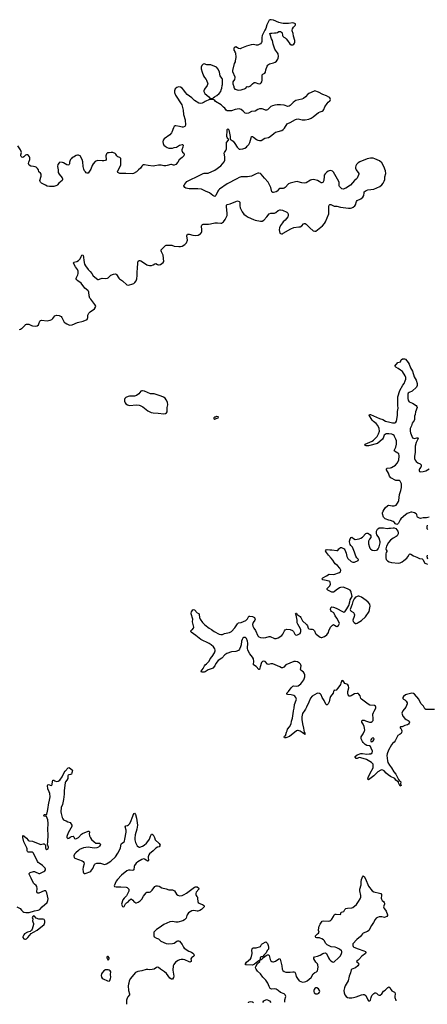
# Model space of a CAD drawing. Header units: inches. Extents: x 1835039 to 2027607, y 642849 to 774141.
# Tile 7 of 113: x 1869956 to 1879225, y 643333 to 665727. Entities that reach past the tile are written whole.
import ezdxf

# ---------------------------------------------------------------- set-up
doc = ezdxf.new("R2010")
doc.units = ezdxf.units.IN
doc.header["$MEASUREMENT"] = 0
for name, color, linetype in [('B8664', 7, 'Continuous'), ('B8665', 7, 'Continuous'), ('B8666', 7, 'Continuous'), ('B8674', 7, 'Continuous'), ('B8675', 7, 'Continuous'), ('B8676', 7, 'Continuous')]:
    doc.layers.add(name, color=color, linetype=linetype)

msp = doc.modelspace()

# ---------------------------------------------------------------- linework, layer by layer
at = {"layer": 'B8664', "color": 6, "elevation": 400}
msp.add_lwpolyline([(1869890, 645547), (1869970, 645508), (1870000, 645476)], dxfattribs=at)
at = {"layer": 'B8665', "color": 6, "elevation": 500}
msp.add_lwpolyline([(1869950, 658681), (1869974, 658686), (1870000, 658702)], dxfattribs=at)
at = {"layer": 'B8666', "color": 6, "elevation": 500}
msp.add_lwpolyline([(1870000, 662604), (1869992, 662612), (1869982, 662630), (1869981, 662650), (1869994, 662710), (1869992, 662732), (1869974, 662770), (1869910, 662861)], dxfattribs=at)
at = {"layer": 'B8674', "color": 6, "elevation": 400}
for points in [[(1876427, 650000), (1876404, 649970), (1876390, 649944), (1876368, 649870), (1876369, 649810), (1876384, 649710), (1876410, 649610), (1876424, 649524), (1876445, 649490), (1876442, 649482), (1876451, 649469), (1876438, 649478), (1876430, 649475), (1876378, 649518), (1876330, 649548), (1876290, 649562), (1876270, 649561), (1876247, 649553), (1876090, 649425), (1876010, 649397), (1875990, 649393), (1875977, 649397), (1875970, 649411), (1875977, 649430), (1876004, 649456), (1876011, 649469), (1876021, 649519), (1876036, 649550), (1876049, 649590), (1876093, 649647), (1876130, 649710), (1876139, 649770), (1876158, 649842), (1876183, 650000)], [(1878665, 650000), (1878659, 649990), (1878649, 649951), (1878650, 649930), (1878670, 649888), (1878710, 649835), (1878747, 649810), (1878790, 649790), (1878811, 649772), (1878817, 649750), (1878812, 649730), (1878796, 649704), (1878776, 649690), (1878710, 649674), (1878650, 649645), (1878619, 649641), (1878606, 649634), (1878611, 649610), (1878622, 649602), (1878639, 649579), (1878649, 649550), (1878640, 649510), (1878629, 649491), (1878610, 649475), (1878553, 649447), (1878496, 649324), (1878470, 649294), (1878430, 649262), (1878410, 649237), (1878341, 649110), (1878311, 649029), (1878304, 648990), (1878316, 648870), (1878329, 648829), (1878368, 648768), (1878412, 648710), (1878460, 648620), (1878510, 648570), (1878545, 648490), (1878569, 648449), (1878586, 648426), (1878611, 648410), (1878621, 648390), (1878619, 648350), (1878632, 648308), (1878610, 648296), (1878570, 648369), (1878566, 648386), (1878512, 648430), (1878485, 648465), (1878390, 648514), (1878337, 648550), (1878288, 648590), (1878241, 648641), (1878210, 648660), (1878190, 648662), (1878170, 648658), (1878102, 648618), (1878069, 648591), (1878010, 648528), (1877890, 648441), (1877874, 648450), (1877883, 648490), (1877923, 648590), (1877991, 648710), (1877997, 648750), (1877990, 648798), (1877958, 648830), (1877840, 648900), (1877710, 648939), (1877675, 648945), (1877659, 648941), (1877630, 648926), (1877610, 648924), (1877586, 648950), (1877583, 648970), (1877630, 649005), (1877710, 649035), (1877750, 649037), (1877850, 649025), (1877906, 649026), (1877939, 649030), (1877971, 649050), (1877976, 649090), (1877950, 649162), (1877930, 649198), (1877910, 649215), (1877850, 649221), (1877810, 649245), (1877770, 649286), (1877753, 649310), (1877723, 649370), (1877718, 649390), (1877721, 649419), (1877770, 649483), (1877799, 649550), (1877803, 649570), (1877798, 649610), (1877786, 649650), (1877765, 649705), (1877738, 649750), (1877735, 649770), (1877746, 649794), (1877770, 649798), (1877790, 649794), (1877820, 649780), (1877910, 649749), (1877950, 649750), (1877974, 649766), (1877990, 649790), (1877996, 649810), (1877996, 649850), (1877985, 649910), (1877989, 649930), (1878003, 649970), (1878018, 650000)], [(1870000, 645476), (1870030, 645443), (1870047, 645430), (1870099, 645419), (1870170, 645421), (1870290, 645455), (1870375, 645470), (1870415, 645490), (1870470, 645552), (1870577, 645650), (1870599, 645690), (1870603, 645730), (1870572, 645870), (1870559, 645899), (1870550, 645910), (1870535, 645915), (1870510, 645914), (1870390, 645863), (1870370, 645862), (1870354, 645870), (1870348, 645890), (1870351, 645970), (1870345, 646010), (1870332, 646032), (1870290, 646063), (1870266, 646086), (1870218, 646198), (1870168, 646292), (1870170, 646310), (1870192, 646328), (1870270, 646356), (1870290, 646356), (1870310, 646349), (1870390, 646309), (1870410, 646310), (1870503, 646350), (1870531, 646369), (1870544, 646390), (1870542, 646410), (1870533, 646430), (1870472, 646490), (1870400, 646540), (1870379, 646559), (1870363, 646583), (1870270, 646772), (1870250, 646790), (1870230, 646796), (1870151, 646791), (1870130, 646807), (1870126, 646826), (1870126, 646870), (1870121, 646890), (1870049, 647030), (1870027, 647130), (1870027, 647153), (1870030, 647171), (1870050, 647163), (1870111, 647111), (1870146, 647066), (1870170, 647053), (1870250, 647046), (1870410, 646973), (1870430, 646968), (1870490, 646982), (1870510, 646979), (1870528, 646968), (1870543, 646950), (1870543, 646890), (1870551, 646870), (1870570, 646857), (1870590, 646861), (1870601, 646870), (1870611, 646910), (1870589, 646970), (1870595, 647030), (1870601, 647190), (1870594, 647310), (1870603, 647443), (1870595, 647530), (1870562, 647602), (1870510, 647610), (1870498, 647630), (1870510, 647644), (1870522, 647650), (1870532, 647652), (1870550, 647645), (1870570, 647658), (1870590, 647726), (1870606, 647810), (1870611, 647870), (1870643, 648010), (1870645, 648050), (1870638, 648130), (1870626, 648166), (1870596, 648230), (1870587, 648313), (1870592, 648328), (1870608, 648332), (1870670, 648309), (1870684, 648316), (1870693, 648330), (1870698, 648402), (1870710, 648431), (1870730, 648431), (1870754, 648414), (1870790, 648400), (1870830, 648405), (1870870, 648429), (1870925, 648510), (1870970, 648604), (1870990, 648635), (1871058, 648710), (1871070, 648715), (1871090, 648711), (1871147, 648667), (1871153, 648650), (1871145, 648595), (1871130, 648569), (1871110, 648559), (1871070, 648553), (1871059, 648541), (1871053, 648527), (1871050, 648470), (1871030, 648431), (1871000, 648390), (1870992, 648370), (1870966, 648194), (1870966, 648110), (1870953, 647990), (1870926, 647874), (1870900, 647810), (1870890, 647710), (1870896, 647670), (1870922, 647582), (1870933, 647553), (1870948, 647530), (1870970, 647517), (1871010, 647508), (1871050, 647482), (1871104, 647464), (1871143, 647410), (1871149, 647390), (1871055, 647230), (1871031, 647151), (1871031, 647130), (1871050, 647101), (1871070, 647111), (1871103, 647137), (1871130, 647150), (1871170, 647155), (1871184, 647144), (1871196, 647116), (1871205, 647105), (1871230, 647099), (1871250, 647103), (1871290, 647124), (1871361, 647199), (1871384, 647216), (1871510, 647273), (1871530, 647274), (1871536, 647270), (1871540, 647250), (1871538, 647210), (1871544, 647164), (1871562, 647122), (1871590, 647078), (1871647, 647030), (1871690, 647001), (1871710, 646995), (1871774, 646994), (1871786, 646986), (1871791, 646971), (1871770, 646926), (1871750, 646907), (1871710, 646890), (1871650, 646885), (1871510, 646909), (1871410, 646890), (1871319, 646850), (1871290, 646832), (1871230, 646780), (1871204, 646750), (1871187, 646710), (1871195, 646675), (1871210, 646655), (1871375, 646595), (1871400, 646580), (1871417, 646557), (1871422, 646530), (1871399, 646450), (1871393, 646410), (1871402, 646342), (1871410, 646322), (1871424, 646310), (1871447, 646307), (1871470, 646313), (1871550, 646348), (1871570, 646362), (1871618, 646422), (1871659, 646510), (1871674, 646530), (1871710, 646542), (1871750, 646545), (1871790, 646543), (1871884, 646516), (1871930, 646526), (1871970, 646549), (1872028, 646592), (1872131, 646690), (1872191, 646770), (1872233, 646850), (1872248, 646890), (1872265, 646975), (1872273, 646987), (1872330, 647028), (1872336, 647044), (1872349, 647091), (1872379, 647250), (1872377, 647297), (1872354, 647370), (1872369, 647390), (1872410, 647403), (1872430, 647415), (1872457, 647443), (1872493, 647510), (1872510, 647571), (1872550, 647671), (1872570, 647681), (1872590, 647646), (1872609, 647570), (1872631, 647410), (1872622, 647318), (1872585, 647185), (1872574, 647110), (1872574, 647070), (1872590, 647010), (1872630, 646935), (1872654, 646914), (1872670, 646907), (1872690, 646908), (1872750, 646928), (1872785, 646950), (1872840, 647000), (1872868, 647032), (1872904, 647090), (1872930, 647159), (1872950, 647199), (1872970, 647203), (1872990, 647186), (1873022, 647130), (1873040, 647070), (1873125, 646990), (1873148, 646950), (1873146, 646934), (1873130, 646918), (1873090, 646905), (1873050, 646883), (1872994, 646826), (1872908, 646752), (1872893, 646730), (1872878, 646690), (1872876, 646670), (1872883, 646610), (1872879, 646590), (1872870, 646586), (1872796, 646636), (1872770, 646638), (1872730, 646624), (1872640, 646570), (1872601, 646539), (1872565, 646490), (1872555, 646465), (1872548, 646390), (1872530, 646378), (1872470, 646384), (1872430, 646381), (1872390, 646365), (1872270, 646269), (1872179, 646170), (1872150, 646130), (1872101, 646030), (1872111, 646010), (1872150, 646003), (1872253, 646007), (1872376, 645996), (1872396, 645990), (1872426, 645970), (1872439, 645950), (1872434, 645906), (1872382, 645798), (1872330, 645749), (1872301, 645710), (1872274, 645610), (1872275, 645590), (1872290, 645558), (1872310, 645551), (1872330, 645558), (1872363, 645617), (1872381, 645639), (1872428, 645670), (1872456, 645704), (1872489, 645731), (1872530, 645705), (1872552, 645672), (1872573, 645653), (1872590, 645644), (1872610, 645643), (1872650, 645656), (1872693, 645687), (1872735, 645725), (1872770, 645793), (1872830, 645867), (1872850, 645881), (1872870, 645886), (1872910, 645882), (1872929, 645891), (1872970, 645931), (1873029, 646010), (1873056, 646024), (1873090, 646028), (1873130, 646019), (1873190, 645979), (1873290, 645962), (1873350, 645936), (1873430, 645933), (1873462, 645922), (1873476, 645910), (1873520, 645840), (1873550, 645816), (1873590, 645803), (1873650, 645811), (1873693, 645827), (1873750, 645862), (1873930, 645998), (1873950, 646008), (1873990, 646002), (1874021, 645980), (1874027, 645970), (1874027, 645950), (1873970, 645881), (1873959, 645850), (1873959, 645830), (1873968, 645808), (1873987, 645787), (1873996, 645770), (1874002, 645742), (1874005, 645670), (1874014, 645650), (1874036, 645630), (1874070, 645615), (1874110, 645606), (1874136, 645590), (1874151, 645570), (1874151, 645550), (1874091, 645490), (1874050, 645466), (1874010, 645450), (1873990, 645448), (1873950, 645460), (1873910, 645463), (1873870, 645458), (1873830, 645439), (1873797, 645410), (1873766, 645370), (1873756, 645350), (1873738, 645290), (1873703, 645257), (1873667, 645233), (1873550, 645199), (1873510, 645198), (1873430, 645215), (1873370, 645210), (1873231, 645150), (1873128, 645072), (1873063, 645037), (1873019, 644990), (1873008, 644970), (1873003, 644950), (1873003, 644890), (1873011, 644870), (1873070, 644835), (1873110, 644821), (1873166, 644766), (1873290, 644713), (1873330, 644706), (1873430, 644713), (1873470, 644726), (1873530, 644770), (1873550, 644778), (1873570, 644779), (1873590, 644770), (1873652, 644692), (1873679, 644630), (1873694, 644610), (1873804, 644544), (1873860, 644520), (1873895, 644495), (1873914, 644470), (1873921, 644450), (1873919, 644430), (1873910, 644419), (1873870, 644399), (1873862, 644390), (1873851, 644370), (1873856, 644330), (1873853, 644310), (1873830, 644290), (1873810, 644295), (1873710, 644345), (1873670, 644354), (1873626, 644354), (1873590, 644347), (1873556, 644330), (1873501, 644290), (1873460, 644240), (1873446, 644210), (1873440, 644110), (1873459, 643970), (1873450, 643939), (1873430, 643906), (1873410, 643903), (1873370, 643930), (1873292, 644030), (1873251, 644071), (1873228, 644090), (1873154, 644134), (1873110, 644170), (1873090, 644176), (1873070, 644171), (1873010, 644135), (1872970, 644122), (1872910, 644120), (1872870, 644128), (1872830, 644128), (1872730, 644095), (1872642, 644078), (1872590, 644054), (1872540, 644000), (1872476, 643923), (1872447, 643870), (1872439, 643810), (1872431, 643790), (1872424, 643750), (1872429, 643649), (1872456, 643570), (1872455, 643550), (1872417, 643503), (1872399, 643470), (1872387, 643430), (1872383, 643370), (1872386, 643333)], [(1875986, 643380), (1875983, 643437), (1876005, 643510), (1876002, 643530), (1875992, 643550), (1875970, 643572), (1875883, 643603), (1875830, 643650), (1875790, 643674), (1875750, 643685), (1875690, 643678), (1875670, 643683), (1875655, 643695), (1875630, 643734), (1875599, 643810), (1875550, 643880), (1875487, 643947), (1875430, 644023), (1875367, 644087), (1875335, 644130), (1875321, 644162), (1875326, 644190), (1875363, 644257), (1875414, 644310), (1875416, 644324), (1875424, 644330), (1875417, 644337), (1875370, 644310), (1875296, 644244), (1875250, 644225), (1875107, 644227), (1875094, 644234), (1875089, 644250), (1875115, 644290), (1875202, 644370), (1875217, 644390), (1875240, 644490), (1875235, 644570), (1875239, 644590), (1875250, 644606), (1875270, 644619), (1875330, 644619), (1875428, 644650), (1875454, 644690), (1875472, 644708), (1875550, 644751), (1875570, 644741), (1875579, 644730), (1875590, 644715), (1875608, 644670), (1875617, 644630), (1875612, 644590), (1875585, 644555), (1875558, 644502), (1875510, 644454), (1875496, 644424), (1875486, 644414), (1875448, 644412), (1875430, 644403), (1875426, 644390), (1875427, 644347), (1875450, 644352), (1875470, 644365), (1875501, 644399), (1875560, 644440), (1875590, 644458), (1875610, 644460), (1875626, 644446), (1875651, 644350), (1875670, 644321), (1875690, 644305), (1875710, 644300), (1875730, 644302), (1875770, 644313), (1875850, 644370), (1875870, 644374), (1875880, 644360), (1875890, 644331), (1875917, 644210), (1875926, 644130), (1875941, 644101), (1875970, 644078), (1876010, 644066), (1876110, 644060), (1876170, 644070), (1876190, 644069), (1876210, 644060), (1876230, 644031), (1876246, 643966), (1876270, 643918), (1876313, 643870), (1876350, 643848), (1876390, 643839), (1876430, 643842), (1876459, 643850), (1876492, 643868), (1876581, 643939), (1876630, 644022), (1876667, 644053), (1876706, 644074), (1876726, 644094), (1876745, 644175), (1876738, 644230), (1876730, 644250), (1876690, 644294), (1876644, 644370), (1876644, 644390), (1876663, 644410), (1876730, 644426), (1876790, 644450), (1876850, 644490), (1876870, 644497), (1876910, 644500), (1876930, 644490), (1876975, 644390), (1877003, 644350), (1877030, 644325), (1877070, 644298), (1877090, 644293), (1877110, 644298), (1877207, 644390), (1877250, 644438), (1877276, 644490), (1877281, 644510), (1877279, 644530), (1877270, 644550), (1877230, 644583), (1877170, 644618), (1877130, 644630), (1877042, 644642), (1876950, 644686), (1876918, 644718), (1876881, 644781), (1876862, 644802), (1876830, 644823), (1876790, 644837), (1876770, 644842), (1876710, 644842), (1876690, 644850), (1876682, 644870), (1876686, 644890), (1876730, 644939), (1876749, 644950), (1876769, 644970), (1876753, 645010), (1876749, 645030), (1876769, 645109), (1876785, 645155), (1876817, 645203), (1876837, 645223), (1876868, 645232), (1876970, 645223), (1877008, 645232), (1877032, 645248), (1877052, 645268), (1877094, 645330), (1877110, 645371), (1877130, 645381), (1877150, 645384), (1877247, 645373), (1877255, 645385), (1877259, 645410), (1877270, 645425), (1877330, 645446), (1877346, 645490), (1877369, 645510), (1877410, 645520), (1877510, 645526), (1877530, 645535), (1877618, 645602), (1877657, 645670), (1877699, 645730), (1877716, 645770), (1877714, 645810), (1877687, 645913), (1877693, 645950), (1877722, 646050), (1877723, 646117), (1877730, 646170), (1877755, 646245), (1877770, 646256), (1877790, 646241), (1877823, 646190), (1877890, 646023), (1877970, 645915), (1878010, 645893), (1878141, 645861), (1878171, 645850), (1878181, 645830), (1878184, 645810), (1878179, 645750), (1878181, 645721), (1878197, 645697), (1878230, 645671), (1878247, 645650), (1878254, 645630), (1878251, 645610), (1878234, 645570), (1878231, 645550), (1878234, 645530), (1878243, 645510), (1878275, 645475), (1878290, 645450), (1878321, 645370), (1878319, 645350), (1878306, 645330), (1878268, 645312), (1878250, 645310), (1878190, 645319), (1878130, 645319), (1878095, 645310), (1878062, 645290), (1878037, 645263), (1878003, 645197), (1877953, 645127), (1877892, 645008), (1877865, 644990), (1877770, 644951), (1877750, 644936), (1877706, 644874), (1877619, 644810), (1877535, 644710), (1877528, 644690), (1877530, 644670), (1877538, 644650), (1877555, 644630), (1877650, 644592), (1877784, 644550), (1877816, 644530), (1877829, 644510), (1877818, 644490), (1877735, 644430), (1877670, 644354), (1877650, 644338), (1877631, 644330), (1877615, 644310), (1877656, 644276), (1877663, 644263), (1877665, 644250), (1877658, 644230), (1877643, 644210), (1877590, 644164), (1877507, 644133), (1877490, 644115), (1877477, 644050), (1877450, 643972), (1877425, 643870), (1877357, 643750), (1877340, 643710), (1877327, 643650), (1877332, 643592), (1877347, 643550), (1877376, 643510), (1877410, 643487), (1877450, 643479), (1877510, 643478), (1877550, 643484), (1877610, 643501), (1877730, 643548), (1877770, 643557), (1877790, 643555), (1877807, 643547), (1877824, 643530), (1877870, 643438), (1877890, 643411), (1877910, 643411), (1877935, 643430), (1877948, 643490), (1877964, 643530), (1878010, 643579), (1878030, 643590), (1878050, 643594), (1878070, 643585), (1878110, 643547), (1878130, 643540), (1878150, 643542), (1878190, 643572), (1878232, 643628), (1878270, 643656), (1878330, 643715), (1878350, 643728), (1878370, 643715), (1878400, 643660), (1878418, 643638), (1878430, 643628), (1878479, 643610), (1878490, 643599), (1878495, 643570), (1878483, 643510), (1878485, 643490), (1878510, 643430), (1878511, 643413)], [(1875161, 643369), (1875162, 643370), (1875174, 643386), (1875210, 643395), (1875250, 643387), (1875274, 643370)], [(1875484, 643373), (1875510, 643415), (1875550, 643437), (1875570, 643439), (1875590, 643438), (1875636, 643410), (1875669, 643375)]]:
    msp.add_lwpolyline(points, dxfattribs=at)
for points in [[(1877990, 649390), (1877970, 649382), (1877953, 649370), (1877939, 649350), (1877931, 649330), (1877937, 649317), (1877950, 649306), (1877970, 649307), (1877990, 649322), (1878011, 649350), (1878015, 649370), (1878005, 649385)], [(1870270, 645345), (1870251, 645330), (1870243, 645310), (1870251, 645270), (1870250, 645230), (1870253, 645210), (1870269, 645170), (1870269, 645150), (1870239, 645041), (1870223, 645017), (1870195, 644985), (1870130, 644970), (1870068, 644932), (1870047, 644910), (1870030, 644870), (1870030, 644850), (1870050, 644824), (1870074, 644814), (1870090, 644814), (1870110, 644822), (1870143, 644850), (1870218, 644942), (1870266, 644974), (1870350, 645017), (1870510, 645149), (1870526, 645190), (1870527, 645210), (1870524, 645230), (1870510, 645258), (1870490, 645271), (1870390, 645270), (1870334, 645294), (1870290, 645337)], [(1871950, 644422), (1871938, 644410), (1871939, 644390), (1871950, 644362), (1871970, 644334), (1871988, 644370), (1871989, 644390), (1871970, 644419)], [(1871970, 644115), (1871905, 644115), (1871870, 644095), (1871830, 644049), (1871818, 644022), (1871811, 643990), (1871816, 643950), (1871830, 643924), (1871851, 643910), (1871950, 643867), (1871990, 643856), (1872009, 643871), (1872022, 643918), (1872026, 643950), (1872023, 644010), (1872029, 644070), (1872016, 644096), (1871990, 644109)], [(1876710, 643710), (1876690, 643710), (1876670, 643694), (1876650, 643670), (1876642, 643650), (1876641, 643621), (1876651, 643590), (1876690, 643570), (1876710, 643568), (1876730, 643570), (1876755, 643585), (1876773, 643607), (1876781, 643630), (1876777, 643650), (1876750, 643688)]]:
    msp.add_lwpolyline(points, close=True, dxfattribs=at)
at = {"layer": 'B8675', "color": 6}
for points, elevation in [([(1870000, 658702), (1870010, 658708), (1870030, 658724), (1870078, 658782), (1870090, 658794), (1870110, 658802), (1870130, 658805), (1870161, 658801), (1870223, 658770), (1870250, 658762), (1870321, 658759), (1870350, 658766), (1870381, 658790), (1870393, 658810), (1870416, 658870), (1870430, 658884), (1870450, 658890), (1870579, 658881), (1870610, 658882), (1870650, 658892), (1870689, 658911), (1870710, 658929), (1870758, 658990), (1870796, 659004), (1870850, 659001), (1870896, 658976), (1870917, 658950), (1870970, 658848), (1870990, 658830), (1871030, 658806), (1871090, 658781), (1871150, 658790), (1871270, 658838), (1871402, 658870), (1871489, 658911), (1871502, 658950), (1871506, 659010), (1871526, 659050), (1871557, 659083), (1871655, 659150), (1871680, 659190), (1871684, 659210), (1871666, 659250), (1871570, 659367), (1871553, 659393), (1871537, 659450), (1871531, 659530), (1871522, 659550), (1871504, 659570), (1871439, 659619), (1871352, 659732), (1871275, 659790), (1871254, 659810), (1871243, 659830), (1871240, 659850), (1871276, 659924), (1871285, 659955), (1871288, 659972), (1871285, 660000)], 500), ([(1871555, 660000), (1871597, 659957), (1871630, 659900), (1871730, 659819), (1871750, 659814), (1871810, 659843), (1871830, 659847), (1871910, 659839), (1871950, 659845), (1871970, 659855), (1872030, 659914), (1872090, 659940), (1872130, 659947), (1872150, 659939), (1872159, 659930), (1872208, 659848), (1872224, 659830), (1872290, 659784), (1872390, 659695), (1872430, 659692), (1872530, 659716), (1872550, 659727), (1872573, 659747), (1872604, 659790), (1872622, 659830), (1872627, 659910), (1872625, 660000)], 500), ([(1879270, 654414), (1879210, 654399), (1879130, 654400), (1879070, 654384), (1879050, 654388), (1879005, 654410), (1878992, 654430), (1878983, 654470), (1878970, 654490), (1878932, 654512), (1878902, 654522), (1878870, 654526), (1878850, 654524), (1878810, 654513), (1878770, 654493), (1878686, 654430), (1878626, 654374), (1878606, 654350), (1878570, 654279), (1878550, 654254), (1878530, 654249), (1878502, 654262), (1878470, 654301), (1878450, 654317), (1878390, 654335), (1878350, 654341), (1878270, 654372), (1878232, 654410), (1878206, 654486), (1878204, 654510), (1878221, 654550), (1878270, 654623), (1878330, 654681), (1878350, 654684), (1878428, 654668), (1878470, 654668), (1878513, 654687), (1878550, 654727), (1878573, 654767), (1878580, 654790), (1878590, 654930), (1878623, 655017), (1878641, 655090), (1878635, 655170), (1878609, 655229), (1878590, 655244), (1878530, 655244), (1878508, 655248), (1878395, 655310), (1878366, 655346), (1878340, 655410), (1878296, 655490), (1878296, 655510), (1878312, 655528), (1878390, 655535), (1878410, 655542), (1878504, 655596), (1878542, 655638), (1878575, 655710), (1878587, 655810), (1878576, 655850), (1878554, 655870), (1878476, 655910), (1878469, 655929), (1878512, 656008), (1878527, 656073), (1878528, 656110), (1878521, 656150), (1878509, 656190), (1878482, 656250), (1878470, 656270), (1878450, 656287), (1878420, 656300), (1878350, 656308), (1878290, 656305), (1878264, 656296), (1878243, 656277), (1878220, 656210), (1878207, 656190), (1878090, 656091), (1877890, 656038), (1877836, 656036), (1877802, 656050), (1877813, 656070), (1877970, 656140), (1877999, 656161), (1878081, 656250), (1878116, 656310), (1878134, 656370), (1878132, 656430), (1878099, 656499), (1878064, 656544), (1877998, 656590), (1877970, 656616), (1877906, 656730), (1877910, 656745), (1877930, 656744), (1878137, 656657), (1878210, 656637), (1878277, 656597), (1878370, 656570), (1878430, 656560), (1878490, 656561), (1878508, 656572), (1878524, 656596), (1878534, 656630), (1878545, 656730), (1878545, 656815), (1878560, 656890), (1878555, 656955), (1878558, 657070), (1878554, 657150), (1878602, 657290), (1878669, 657411), (1878695, 657450), (1878725, 657510), (1878736, 657550), (1878738, 657590), (1878725, 657630), (1878664, 657724), (1878619, 657759), (1878561, 657790), (1878506, 657826), (1878489, 657850), (1878558, 657930), (1878612, 657948), (1878633, 657987), (1878658, 658010), (1878670, 658015), (1878706, 658014), (1878730, 658006), (1878790, 657928), (1878810, 657895), (1878846, 657806), (1878890, 657731), (1878926, 657606), (1878970, 657527), (1878991, 657450), (1878993, 657407), (1878980, 657370), (1878879, 657281), (1878810, 657248), (1878790, 657230), (1878785, 657210), (1878783, 657110), (1878789, 657070), (1878797, 657057), (1878816, 657036), (1878890, 657004), (1878973, 656950), (1878990, 656930), (1878994, 656910), (1878957, 656810), (1878950, 656750), (1878933, 656707), (1878933, 656630), (1878925, 656610), (1878881, 656550), (1878864, 656490), (1878838, 656430), (1878832, 656370), (1878840, 656330), (1878890, 656220), (1878910, 656207), (1878930, 656205), (1878990, 656219), (1879010, 656217), (1879016, 656210), (1879011, 656190), (1878970, 656110), (1878945, 656030), (1878951, 655890), (1878936, 655790), (1878937, 655750), (1878949, 655710), (1878970, 655680), (1879008, 655650), (1879063, 655623), (1879083, 655603), (1879088, 655590), (1879086, 655570), (1879078, 655550), (1879047, 655510), (1879041, 655490), (1879043, 655470), (1879050, 655451), (1879070, 655443), (1879130, 655449), (1879190, 655466), (1879270, 655509)], 400), ([(1876183, 650000), (1876184, 650010), (1876200, 650070), (1876205, 650150), (1876244, 650250), (1876247, 650270), (1876244, 650290), (1876234, 650310), (1876210, 650338), (1876190, 650353), (1876130, 650373), (1876050, 650377), (1876027, 650390), (1876030, 650410), (1876072, 650448), (1876129, 650531), (1876170, 650570), (1876190, 650576), (1876250, 650567), (1876290, 650574), (1876350, 650625), (1876415, 650710), (1876437, 650783), (1876436, 650830), (1876425, 650865), (1876408, 650888), (1876350, 650930), (1876343, 650950), (1876355, 651030), (1876352, 651050), (1876340, 651070), (1876320, 651090), (1876270, 651119), (1876230, 651132), (1876190, 651130), (1876010, 651053), (1875960, 651000), (1875930, 650985), (1875910, 650988), (1875870, 651010), (1875710, 651074), (1875670, 651079), (1875610, 651061), (1875590, 651066), (1875534, 651130), (1875503, 651137), (1875479, 651130), (1875458, 651110), (1875422, 651010), (1875411, 650949), (1875390, 650945), (1875330, 651012), (1875275, 651055), (1875271, 651070), (1875283, 651130), (1875271, 651190), (1875251, 651230), (1875187, 651307), (1875147, 651390), (1875139, 651430), (1875143, 651550), (1875137, 651590), (1875110, 651650), (1875090, 651674), (1875070, 651679), (1875050, 651674), (1875030, 651658), (1875014, 651630), (1875002, 651590), (1874991, 651509), (1874980, 651460), (1874953, 651407), (1874930, 651381), (1874870, 651356), (1874770, 651351), (1874667, 651313), (1874622, 651278), (1874550, 651207), (1874468, 651150), (1874416, 651084), (1874390, 651029), (1874350, 650979), (1874330, 650967), (1874243, 650937), (1874170, 650895), (1874150, 650890), (1874089, 650889), (1874084, 650910), (1874129, 650970), (1874156, 651030), (1874173, 651050), (1874205, 651075), (1874243, 651117), (1874261, 651139), (1874288, 651190), (1874336, 651244), (1874387, 651330), (1874400, 651370), (1874401, 651390), (1874394, 651414), (1874362, 651462), (1874311, 651511), (1874261, 651541), (1874076, 651630), (1873964, 651724), (1873857, 651797), (1873849, 651810), (1873849, 651830), (1873867, 651850), (1873883, 651857), (1873903, 651877), (1873911, 651890), (1873913, 651910), (1873888, 652030), (1873896, 652096), (1873857, 652210), (1873857, 652230), (1873862, 652258), (1873896, 652304), (1873910, 652312), (1873930, 652305), (1873990, 652239), (1874030, 652218), (1874037, 652197), (1874044, 652130), (1874060, 652090), (1874116, 652016), (1874164, 651964), (1874265, 651885), (1874316, 651856), (1874375, 651810), (1874490, 651751), (1874530, 651740), (1874570, 651747), (1874612, 651768), (1874730, 651792), (1874770, 651810), (1874850, 651895), (1874910, 651985), (1874930, 652006), (1874990, 652019), (1875098, 652062), (1875139, 652101), (1875170, 652159), (1875190, 652164), (1875252, 652152), (1875292, 652130), (1875306, 652110), (1875310, 652090), (1875305, 652070), (1875265, 652015), (1875254, 651990), (1875250, 651970), (1875257, 651930), (1875277, 651890), (1875317, 651837), (1875370, 651715), (1875390, 651693), (1875430, 651673), (1875492, 651668), (1875550, 651673), (1875630, 651695), (1875650, 651695), (1875750, 651653), (1875770, 651650), (1875791, 651651), (1875830, 651664), (1875916, 651724), (1875941, 651750), (1875974, 651826), (1875990, 651847), (1876030, 651863), (1876110, 651857), (1876156, 651836), (1876182, 651810), (1876210, 651750), (1876230, 651737), (1876250, 651732), (1876270, 651736), (1876290, 651743), (1876330, 651770), (1876348, 651810), (1876346, 651850), (1876339, 651870), (1876279, 651979), (1876268, 652008), (1876265, 652070), (1876242, 652182), (1876230, 652210), (1876235, 652225), (1876250, 652225), (1876262, 652202), (1876330, 652154), (1876350, 652131), (1876390, 652052), (1876474, 651974), (1876497, 651937), (1876517, 651890), (1876530, 651875), (1876570, 651862), (1876610, 651866), (1876630, 651861), (1876661, 651830), (1876682, 651770), (1876699, 651750), (1876790, 651682), (1876810, 651675), (1876830, 651679), (1876890, 651700), (1876941, 651739), (1876980, 651790), (1876987, 651830), (1877025, 651910), (1877070, 651957), (1877090, 651970), (1877118, 651958), (1877150, 651931), (1877170, 651927), (1877209, 651950), (1877222, 651978), (1877225, 651990), (1877210, 652033), (1877170, 652112), (1877131, 652171), (1877110, 652221), (1877096, 652236), (1877049, 652270), (1877033, 652290), (1877025, 652315), (1877030, 652352), (1877050, 652371), (1877090, 652366), (1877150, 652345), (1877310, 652262), (1877330, 652254), (1877350, 652257), (1877396, 652324), (1877437, 652403), (1877464, 652490), (1877471, 652530), (1877517, 652610), (1877497, 652710), (1877488, 652730), (1877471, 652750), (1877410, 652783), (1877310, 652820), (1877252, 652812), (1877230, 652802), (1877150, 652750), (1877110, 652717), (1877090, 652707), (1877050, 652710), (1876990, 652733), (1876962, 652750), (1876944, 652770), (1876946, 652790), (1877010, 652851), (1877020, 652890), (1877015, 652935), (1877007, 652947), (1876990, 652957), (1876890, 652976), (1876849, 652990), (1876829, 653011), (1876850, 653034), (1876930, 653075), (1876990, 653114), (1877098, 653110), (1877229, 653150), (1877249, 653171), (1877255, 653205), (1877236, 653250), (1877182, 653310), (1877130, 653350), (1877111, 653370), (1877075, 653435), (1877042, 653482), (1876976, 653550), (1876930, 653612), (1876910, 653650), (1876922, 653670), (1876950, 653677), (1877011, 653671), (1877050, 653673), (1877170, 653651), (1877190, 653656), (1877214, 653690), (1877235, 653710), (1877250, 653719), (1877270, 653721), (1877331, 653691), (1877350, 653671), (1877378, 653590), (1877395, 653515), (1877415, 653475), (1877490, 653403), (1877530, 653388), (1877570, 653387), (1877653, 653427), (1877658, 653450), (1877625, 653485), (1877602, 653522), (1877570, 653613), (1877520, 653730), (1877485, 653765), (1877470, 653790), (1877457, 653850), (1877458, 653870), (1877470, 653922), (1877490, 653951), (1877510, 653955), (1877544, 653924), (1877586, 653906), (1877678, 653922), (1877710, 653935), (1877750, 653961), (1877830, 654039), (1877850, 654047), (1877870, 654047), (1877890, 654039), (1877926, 654010), (1877938, 653990), (1877943, 653970), (1877941, 653950), (1877910, 653913), (1877888, 653870), (1877891, 653809), (1877907, 653730), (1877916, 653710), (1877930, 653690), (1877970, 653664), (1878014, 653654), (1878070, 653659), (1878092, 653668), (1878110, 653693), (1878130, 653737), (1878154, 653830), (1878154, 653854), (1878132, 653932), (1878110, 653972), (1878076, 654010), (1878066, 654046), (1878069, 654090), (1878090, 654141), (1878130, 654167), (1878167, 654173), (1878231, 654171), (1878310, 654156), (1878350, 654163), (1878390, 654159), (1878450, 654171), (1878470, 654171), (1878511, 654151), (1878551, 654090), (1878564, 654056), (1878561, 654030), (1878537, 653990), (1878516, 653970), (1878446, 653934), (1878390, 653888), (1878344, 653836), (1878297, 653750), (1878285, 653690), (1878290, 653667), (1878303, 653650), (1878304, 653630), (1878291, 653609), (1878283, 653577), (1878280, 653490), (1878292, 653452), (1878318, 653418), (1878356, 653396), (1878410, 653382), (1878570, 653367), (1878610, 653372), (1878650, 653394), (1878690, 653430), (1878759, 653481), (1878783, 653510), (1878810, 653566), (1878830, 653578), (1878850, 653574), (1878911, 653530), (1878990, 653505), (1879050, 653474), (1879106, 653466), (1879121, 653450), (1879168, 653368), (1879190, 653356), (1879230, 653347)], 400), ([(1879236, 654130), (1879224, 654150), (1879218, 654190), (1879226, 654230)], 400), ([(1879235, 653455), (1879224, 653510), (1879230, 653550)], 400), ([(1878018, 650000), (1878054, 650070), (1878057, 650090), (1878050, 650111), (1878025, 650125), (1877917, 650137), (1877877, 650157), (1877792, 650230), (1877731, 650271), (1877715, 650290), (1877699, 650350), (1877670, 650386), (1877650, 650403), (1877630, 650405), (1877570, 650394), (1877490, 650350), (1877470, 650343), (1877450, 650343), (1877426, 650370), (1877414, 650410), (1877415, 650450), (1877437, 650530), (1877436, 650576), (1877417, 650597), (1877392, 650612), (1877349, 650630), (1877329, 650670), (1877313, 650690), (1877290, 650701), (1877276, 650690), (1877270, 650678), (1877262, 650638), (1877248, 650610), (1877190, 650525), (1877150, 650479), (1877130, 650469), (1877110, 650474), (1877098, 650462), (1877091, 650449), (1877082, 650410), (1877023, 650330), (1877008, 650290), (1876992, 650210), (1876970, 650170), (1876950, 650146), (1876930, 650143), (1876917, 650157), (1876883, 650243), (1876832, 650310), (1876810, 650370), (1876794, 650390), (1876770, 650404), (1876730, 650410), (1876710, 650403), (1876610, 650340), (1876570, 650299), (1876534, 650206), (1876475, 650090), (1876458, 650042), (1876427, 650000)], 400), ([(1879390, 650037), (1879190, 650037), (1879170, 650056), (1879137, 650110), (1879078, 650178), (1879030, 650270), (1878930, 650386), (1878910, 650400), (1878870, 650406), (1878750, 650378), (1878730, 650369), (1878686, 650330), (1878671, 650310), (1878666, 650290), (1878685, 650270), (1878710, 650256), (1878744, 650224), (1878764, 650190), (1878764, 650170), (1878754, 650130), (1878734, 650090), (1878670, 650010), (1878665, 650000)], 400)]:
    msp.add_lwpolyline(points, dxfattribs=dict(at, elevation=elevation))
for points, elevation in [([(1872750, 657288), (1872730, 657285), (1872710, 657275), (1872662, 657218), (1872610, 657180), (1872570, 657165), (1872550, 657163), (1872453, 657167), (1872421, 657159), (1872366, 657134), (1872347, 657110), (1872337, 657090), (1872336, 657050), (1872351, 657010), (1872370, 656988), (1872410, 656964), (1872454, 656954), (1872610, 656964), (1872670, 656959), (1872692, 656952), (1872759, 656919), (1872870, 656829), (1872943, 656790), (1872990, 656782), (1873101, 656781), (1873230, 656766), (1873270, 656768), (1873295, 656785), (1873310, 656810), (1873312, 656910), (1873323, 656970), (1873316, 657030), (1873290, 657082), (1873261, 657121), (1873224, 657144), (1873170, 657167), (1873016, 657216), (1872930, 657214), (1872790, 657280)], 500), ([(1874430, 656698), (1874410, 656686), (1874390, 656686), (1874374, 656670), (1874374, 656650), (1874382, 656642), (1874390, 656642), (1874420, 656660), (1874466, 656670), (1874478, 656690), (1874470, 656695)], 500), ([(1877670, 652612), (1877650, 652612), (1877590, 652590), (1877562, 652558), (1877529, 652491), (1877514, 652430), (1877471, 652310), (1877477, 652290), (1877490, 652273), (1877543, 652243), (1877563, 652210), (1877567, 652190), (1877562, 652150), (1877535, 652070), (1877540, 652040), (1877558, 652018), (1877590, 651995), (1877610, 651991), (1877630, 651999), (1877650, 652017), (1877730, 652063), (1877817, 652143), (1877905, 652270), (1877921, 652350), (1877923, 652390), (1877915, 652430), (1877880, 652480), (1877838, 652518), (1877730, 652591), (1877690, 652610)], 400)]:
    msp.add_lwpolyline(points, close=True, dxfattribs=dict(at, elevation=elevation))
at = {"layer": 'B8676', "color": 6, "elevation": 500}
for points in [[(1875673, 665727), (1875650, 665724), (1875630, 665715), (1875610, 665689), (1875577, 665610), (1875555, 665525), (1875530, 665488), (1875489, 665411), (1875472, 665368), (1875462, 665318), (1875463, 665230), (1875453, 665207), (1875430, 665179), (1875399, 665161), (1875370, 665151), (1875331, 665151), (1875270, 665163), (1875222, 665158), (1875110, 665122), (1875001, 665079), (1874970, 665061), (1874930, 665069), (1874910, 665088), (1874870, 665108), (1874832, 665088), (1874822, 665070), (1874825, 665030), (1874846, 665006), (1874851, 664990), (1874866, 664970), (1874868, 664870), (1874859, 664790), (1874853, 664767), (1874830, 664730), (1874793, 664570), (1874793, 664550), (1874845, 664430), (1874848, 664410), (1874842, 664370), (1874804, 664310), (1874801, 664270), (1874825, 664210), (1874825, 664190), (1874831, 664170), (1874845, 664150), (1874930, 664127), (1874990, 664128), (1875034, 664145), (1875070, 664151), (1875099, 664170), (1875120, 664200), (1875130, 664206), (1875157, 664203), (1875190, 664213), (1875210, 664227), (1875249, 664270), (1875290, 664295), (1875310, 664297), (1875330, 664293), (1875370, 664274), (1875410, 664266), (1875430, 664273), (1875450, 664288), (1875462, 664310), (1875472, 664350), (1875472, 664470), (1875484, 664490), (1875530, 664513), (1875546, 664530), (1875554, 664590), (1875584, 664670), (1875595, 664690), (1875612, 664708), (1875637, 664723), (1875730, 664743), (1875763, 664757), (1875795, 664785), (1875828, 664830), (1875835, 664850), (1875840, 664890), (1875830, 664950), (1875820, 664970), (1875774, 665030), (1875760, 665060), (1875720, 665170), (1875701, 665250), (1875681, 665290), (1875648, 665390), (1875646, 665410), (1875670, 665422), (1875690, 665418), (1875750, 665431), (1875790, 665427), (1875821, 665439), (1875850, 665456), (1875870, 665461), (1875890, 665456), (1875910, 665446), (1875923, 665430), (1875930, 665370), (1875940, 665350), (1875964, 665330), (1875994, 665314), (1876015, 665295), (1876042, 665250), (1876097, 665177), (1876130, 665155), (1876150, 665153), (1876170, 665158), (1876189, 665170), (1876204, 665190), (1876212, 665210), (1876215, 665250), (1876184, 665350), (1876178, 665410), (1876152, 665470), (1876152, 665490), (1876162, 665518), (1876184, 665556), (1876223, 665597), (1876229, 665610), (1876228, 665630), (1876210, 665642), (1876170, 665653), (1876070, 665643), (1875950, 665641), (1875910, 665645), (1875850, 665661), (1875730, 665716)], [(1874150, 664725), (1874130, 664719), (1874095, 664685), (1874082, 664650), (1874081, 664610), (1874102, 664530), (1874134, 664450), (1874155, 664410), (1874195, 664370), (1874207, 664350), (1874231, 664270), (1874228, 664250), (1874216, 664230), (1874155, 664150), (1874141, 664110), (1874144, 664090), (1874169, 664049), (1874258, 663970), (1874290, 663934), (1874350, 663934), (1874358, 663950), (1874386, 663974), (1874436, 664004), (1874490, 664046), (1874529, 664090), (1874535, 664130), (1874552, 664168), (1874561, 664230), (1874569, 664250), (1874566, 664310), (1874569, 664350), (1874566, 664370), (1874558, 664390), (1874526, 664430), (1874516, 664450), (1874498, 664530), (1874470, 664601), (1874430, 664649), (1874300, 664700), (1874210, 664703)]]:
    msp.add_lwpolyline(points, close=True, dxfattribs=at)
for points in [[(1872625, 660000), (1872624, 660004), (1872632, 660050), (1872642, 660210), (1872650, 660237), (1872670, 660248), (1872690, 660248), (1872710, 660241), (1872770, 660208), (1872850, 660153), (1872870, 660143), (1872910, 660133), (1872950, 660137), (1872988, 660152), (1873030, 660177), (1873050, 660179), (1873090, 660156), (1873110, 660152), (1873130, 660152), (1873159, 660161), (1873215, 660205), (1873230, 660230), (1873220, 660370), (1873180, 660450), (1873174, 660470), (1873175, 660490), (1873207, 660530), (1873270, 660588), (1873290, 660597), (1873310, 660600), (1873390, 660601), (1873417, 660597), (1873470, 660579), (1873573, 660567), (1873610, 660566), (1873650, 660578), (1873710, 660614), (1873750, 660655), (1873768, 660710), (1873760, 660810), (1873765, 660835), (1873774, 660846), (1873790, 660852), (1873810, 660850), (1873890, 660824), (1873950, 660817), (1874012, 660828), (1874050, 660845), (1874064, 660856), (1874087, 660890), (1874094, 660910), (1874097, 660950), (1874093, 661030), (1874098, 661050), (1874113, 661070), (1874130, 661078), (1874150, 661079), (1874250, 661074), (1874293, 661087), (1874390, 661105), (1874450, 661107), (1874530, 661098), (1874550, 661100), (1874570, 661111), (1874591, 661129), (1874630, 661179), (1874660, 661240), (1874670, 661270), (1874676, 661330), (1874658, 661470), (1874661, 661510), (1874677, 661523), (1874741, 661539), (1874867, 661593), (1874910, 661604), (1874950, 661595), (1874959, 661579), (1874965, 661550), (1874963, 661490), (1874970, 661450), (1875014, 661354), (1875050, 661302), (1875103, 661263), (1875150, 661235), (1875270, 661183), (1875310, 661170), (1875430, 661145), (1875472, 661148), (1875507, 661170), (1875578, 661242), (1875630, 661315), (1875670, 661328), (1875710, 661325), (1875751, 661329), (1875777, 661343), (1875830, 661384), (1875870, 661400), (1875890, 661402), (1875930, 661394), (1876031, 661350), (1876050, 661330), (1876062, 661310), (1876064, 661270), (1876050, 661244), (1875990, 661170), (1875947, 661133), (1875930, 661110), (1875890, 661049), (1875867, 660990), (1875859, 660950), (1875860, 660910), (1875875, 660875), (1875890, 660863), (1875910, 660857), (1875930, 660859), (1875950, 660868), (1876120, 660970), (1876190, 661003), (1876307, 661013), (1876330, 661018), (1876370, 661042), (1876410, 661082), (1876430, 661095), (1876450, 661092), (1876470, 661079), (1876550, 660994), (1876630, 660926), (1876670, 660916), (1876690, 660920), (1876730, 660944), (1876842, 661038), (1876889, 661091), (1876912, 661128), (1876983, 661310), (1876988, 661390), (1876987, 661490), (1876991, 661509), (1877001, 661519), (1877010, 661524), (1877030, 661522), (1877110, 661486), (1877170, 661489), (1877250, 661464), (1877310, 661452), (1877430, 661442), (1877477, 661443), (1877510, 661450), (1877537, 661463), (1877574, 661490), (1877590, 661515), (1877611, 661589), (1877628, 661612), (1877710, 661650), (1877759, 661690), (1877784, 661730), (1877787, 661790), (1877792, 661808), (1877811, 661829), (1877837, 661843), (1877870, 661854), (1878010, 661873), (1878145, 661935), (1878187, 661970), (1878220, 662010), (1878246, 662054), (1878256, 662090), (1878260, 662150), (1878279, 662230), (1878276, 662290), (1878240, 662390), (1878188, 662470), (1878139, 662519), (1878030, 662563), (1877990, 662574), (1877930, 662574), (1877858, 662562), (1877690, 662494), (1877655, 662470), (1877617, 662430), (1877600, 662400), (1877593, 662373), (1877590, 662350), (1877604, 662310), (1877664, 662230), (1877664, 662210), (1877630, 662122), (1877610, 662098), (1877570, 662068), (1877475, 661965), (1877370, 661894), (1877310, 661874), (1877281, 661882), (1877230, 661930), (1877223, 661950), (1877222, 662022), (1877212, 662050), (1877090, 662256), (1877070, 662280), (1877030, 662295), (1876990, 662293), (1876970, 662284), (1876930, 662251), (1876901, 662219), (1876882, 662190), (1876877, 662170), (1876873, 662070), (1876868, 662052), (1876850, 662024), (1876830, 662014), (1876810, 662020), (1876768, 662050), (1876730, 662070), (1876670, 662085), (1876631, 662089), (1876590, 662086), (1876570, 662078), (1876470, 662020), (1876430, 662006), (1876373, 662013), (1876290, 662041), (1876270, 662044), (1876230, 662040), (1876110, 662008), (1876070, 661993), (1875992, 661908), (1875970, 661894), (1875950, 661888), (1875910, 661890), (1875870, 661884), (1875850, 661870), (1875813, 661830), (1875790, 661814), (1875730, 661793), (1875710, 661795), (1875692, 661812), (1875667, 661910), (1875606, 662030), (1875520, 662120), (1875450, 662212), (1875428, 662228), (1875390, 662235), (1875370, 662235), (1875330, 662223), (1875230, 662167), (1875135, 662155), (1874990, 662150), (1874950, 662139), (1874890, 662111), (1874674, 661990), (1874502, 661870), (1874478, 661850), (1874464, 661830), (1874416, 661730), (1874410, 661721), (1874390, 661709), (1874350, 661725), (1874269, 661790), (1874183, 661823), (1874090, 661870), (1874003, 661883), (1873810, 661877), (1873734, 661894), (1873708, 661910), (1873688, 661950), (1873695, 661970), (1873714, 661986), (1873755, 662045), (1873770, 662058), (1874053, 662187), (1874130, 662228), (1874150, 662234), (1874210, 662233), (1874242, 662238), (1874390, 662305), (1874530, 662405), (1874605, 662495), (1874623, 662530), (1874623, 662550), (1874619, 662610), (1874605, 662690), (1874612, 662710), (1874645, 662755), (1874657, 662790), (1874655, 662905), (1874660, 662930), (1874705, 662990), (1874701, 663010), (1874685, 663025), (1874671, 663050), (1874668, 663072), (1874672, 663208), (1874677, 663230), (1874690, 663246), (1874710, 663221), (1874737, 663110), (1874744, 663070), (1874741, 663010), (1874790, 662982), (1874810, 662964), (1874851, 662910), (1874904, 662824), (1874930, 662797), (1874950, 662785), (1874970, 662780), (1875030, 662789), (1875074, 662806), (1875110, 662827), (1875132, 662848), (1875165, 662890), (1875190, 662935), (1875217, 663043), (1875230, 663070), (1875250, 663069), (1875270, 663058), (1875343, 663003), (1875370, 662990), (1875410, 662977), (1875450, 662977), (1875530, 663029), (1875610, 663051), (1875650, 663068), (1875738, 663142), (1875775, 663165), (1875830, 663187), (1875913, 663210), (1875950, 663230), (1875980, 663260), (1876041, 663359), (1876053, 663367), (1876110, 663389), (1876224, 663456), (1876250, 663464), (1876290, 663469), (1876382, 663450), (1876450, 663447), (1876530, 663465), (1876587, 663490), (1876630, 663518), (1876750, 663615), (1876787, 663633), (1876835, 663645), (1876859, 663661), (1876875, 663685), (1876898, 663742), (1876950, 663823), (1876970, 663851), (1877010, 663881), (1877017, 663890), (1877022, 663910), (1877008, 663948), (1876984, 663964), (1876932, 663992), (1876850, 664023), (1876750, 664082), (1876670, 664106), (1876650, 664102), (1876530, 664050), (1876507, 664033), (1876456, 663970), (1876410, 663938), (1876370, 663923), (1876236, 663890), (1876210, 663877), (1876175, 663845), (1876110, 663774), (1876083, 663757), (1876050, 663755), (1875970, 663781), (1875890, 663793), (1875810, 663793), (1875756, 663784), (1875704, 663770), (1875670, 663753), (1875642, 663730), (1875607, 663690), (1875590, 663676), (1875570, 663667), (1875546, 663666), (1875490, 663693), (1875470, 663698), (1875410, 663696), (1875370, 663683), (1875310, 663648), (1875230, 663635), (1875161, 663599), (1875110, 663593), (1875084, 663604), (1875038, 663650), (1874990, 663686), (1874950, 663698), (1874858, 663682), (1874770, 663655), (1874670, 663655), (1874649, 663669), (1874617, 663717), (1874590, 663735), (1874534, 663790), (1874406, 663866), (1874390, 663888), (1874367, 663907), (1874270, 663908), (1874171, 663869), (1874148, 663852), (1874108, 663832), (1874070, 663823), (1874030, 663830), (1873930, 663891), (1873870, 663951), (1873766, 664026), (1873728, 664070), (1873690, 664126), (1873650, 664167), (1873610, 664192), (1873570, 664197), (1873530, 664185), (1873490, 664154), (1873475, 664110), (1873475, 664070), (1873501, 664010), (1873642, 663790), (1873672, 663670), (1873684, 663570), (1873722, 663450), (1873727, 663330), (1873719, 663310), (1873710, 663301), (1873670, 663283), (1873650, 663281), (1873590, 663297), (1873510, 663309), (1873490, 663309), (1873470, 663299), (1873451, 663269), (1873416, 663170), (1873404, 663150), (1873370, 663109), (1873242, 663018), (1873221, 662990), (1873211, 662950), (1873215, 662910), (1873233, 662873), (1873261, 662850), (1873310, 662819), (1873346, 662806), (1873430, 662804), (1873470, 662821), (1873518, 662830), (1873590, 662871), (1873650, 662891), (1873665, 662885), (1873670, 662874), (1873668, 662830), (1873644, 662770), (1873642, 662750), (1873657, 662717), (1873691, 662690), (1873698, 662678), (1873699, 662650), (1873687, 662630), (1873651, 662590), (1873584, 662536), (1873550, 662490), (1873503, 662437), (1873470, 662417), (1873450, 662417), (1873411, 662431), (1873390, 662433), (1873310, 662407), (1873277, 662403), (1873230, 662404), (1873170, 662415), (1873110, 662416), (1873030, 662400), (1872990, 662397), (1872878, 662410), (1872790, 662429), (1872770, 662425), (1872750, 662414), (1872730, 662394), (1872702, 662350), (1872660, 662310), (1872610, 662270), (1872543, 662230), (1872510, 662224), (1872370, 662231), (1872270, 662225), (1872230, 662230), (1872190, 662250), (1872182, 662270), (1872186, 662290), (1872242, 662390), (1872252, 662428), (1872259, 662530), (1872253, 662570), (1872232, 662592), (1872190, 662609), (1872162, 662630), (1872144, 662670), (1872130, 662681), (1872070, 662705), (1872035, 662705), (1871990, 662695), (1871950, 662695), (1871930, 662678), (1871911, 662630), (1871922, 662550), (1871910, 662526), (1871870, 662515), (1871830, 662514), (1871730, 662524), (1871690, 662512), (1871670, 662498), (1871626, 662450), (1871604, 662410), (1871572, 662330), (1871530, 662257), (1871510, 662237), (1871490, 662233), (1871470, 662241), (1871450, 662265), (1871431, 662291), (1871414, 662330), (1871400, 662390), (1871391, 662491), (1871374, 662550), (1871327, 662627), (1871310, 662641), (1871290, 662649), (1871270, 662646), (1871243, 662637), (1871181, 662599), (1871150, 662589), (1871130, 662573), (1871111, 662550), (1871093, 662510), (1871088, 662490), (1871088, 662450), (1871079, 662430), (1871070, 662425), (1871050, 662421), (1871030, 662423), (1870950, 662473), (1870930, 662481), (1870870, 662485), (1870850, 662470), (1870826, 662430), (1870818, 662390), (1870830, 662310), (1870833, 662250), (1870850, 662215), (1870921, 662130), (1870930, 662110), (1870930, 662089), (1870922, 662070), (1870848, 662010), (1870818, 661970), (1870803, 661957), (1870730, 661936), (1870630, 661936), (1870584, 661944), (1870540, 661960), (1870453, 662010), (1870430, 662030), (1870418, 662050), (1870416, 662070), (1870444, 662170), (1870441, 662210), (1870430, 662235), (1870392, 662270), (1870382, 662310), (1870364, 662344), (1870333, 662370), (1870310, 662380), (1870270, 662390), (1870210, 662392), (1870174, 662415), (1870166, 662430), (1870159, 662459), (1870164, 662490), (1870183, 662550), (1870184, 662590), (1870175, 662610), (1870155, 662635), (1870135, 662650), (1870110, 662656), (1870090, 662649), (1870050, 662604), (1870030, 662592), (1870002, 662602), (1870000, 662604)], [(1871285, 660000), (1871284, 660010), (1871270, 660046), (1871224, 660104), (1871181, 660190), (1871190, 660210), (1871255, 660225), (1871294, 660250), (1871327, 660290), (1871350, 660341), (1871370, 660370), (1871390, 660375), (1871400, 660360), (1871407, 660327), (1871413, 660247), (1871431, 660170), (1871450, 660129), (1871510, 660045), (1871555, 660000)]]:
    msp.add_lwpolyline(points, dxfattribs=at)

doc.saveas('drawing.dxf')
